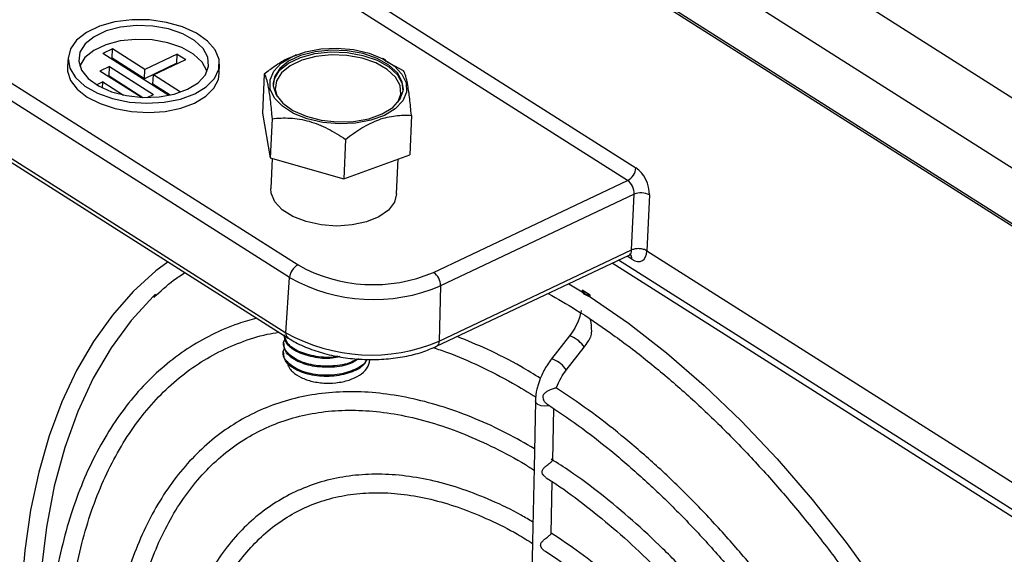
# Model space of a CAD drawing. Header units: millimetres. Extents: x -1263 to 1500, y -1080 to 1468.
# Tile 35 of 166: x 878 to 969, y -923 to -874. Entities that reach past the tile are written whole.
import ezdxf

# ---------------------------------------------------------------- set-up
doc = ezdxf.new("R2010")
doc.units = ezdxf.units.MM

msp = doc.modelspace()

# ---------------------------------------------------------------- linework, layer by layer
at = {"color": 7, "linetype": 'Continuous', "lineweight": 25}
for p, q in [((790.515, -767.537), (987.549, -892.477)), ((983.258, -896.263), (784.791, -770.415)), ((782.762, -774.225), (984.931, -902.422)), ((985.385, -902.959), (783.22, -774.766)), ((831.462, -821.941), (935.049, -887.626)), ((934.276, -888.787), (830.689, -823.102)), ((812.263, -838.437), (903.929, -896.564)), ((903.157, -897.725), (811.49, -839.599)), ((811.156, -844.678), (902.823, -902.804)), ((811.358, -845.173), (903.025, -903.299)), ((886.852, -876.686), (885.966, -877.106)), ((886.814, -877.54), (886.852, -876.686)), ((889.818, -878.567), (886.852, -876.686)), ((882.759, -877.467), (882.697, -878.299)), ((892.039, -880.956), (885.966, -877.106)), ((886.814, -877.54), (886.721, -877.584)), ((889.78, -879.421), (886.814, -877.54)), ((892.806, -877.151), (889.818, -878.567)), ((892.768, -878.005), (892.806, -877.151)), ((892.806, -877.151), (893.615, -877.664)), ((903.758, -877.228), (903.657, -877.268)), ((912.02, -877.716), (911.737, -877.574)), ((886.577, -878.31), (885.691, -878.73)), ((886.539, -879.164), (886.577, -878.31)), ((886.577, -878.31), (890.621, -880.875)), ((892.768, -878.005), (889.78, -879.421)), ((890.626, -879.08), (893.615, -877.664)), ((892.768, -878.005), (892.822, -878.039)), ((896.682, -878.905), (896.692, -878.07)), ((913.655, -878.696), (911.973, -877.804)), ((889.481, -881.133), (885.691, -878.73)), ((886.539, -879.164), (886.446, -879.208)), ((886.539, -879.164), (889.656, -881.141)), ((889.78, -879.421), (889.818, -878.567)), ((890.553, -879.911), (890.626, -879.08)), ((893.122, -880.662), (890.626, -879.08)), ((900.823, -878.992), (900.666, -882.609)), ((885.964, -879.721), (885.392, -879.992)), ((885.939, -880.287), (885.964, -879.721)), ((885.964, -879.721), (887.862, -880.924)), ((892.161, -880.931), (890.553, -879.911)), ((890.044, -881.148), (890.621, -880.875)), ((900.666, -882.609), (901.38, -886.718)), ((914.369, -882.805), (914.212, -886.422)), ((901.537, -883.101), (901.38, -886.718)), ((908.31, -885.007), (908.153, -888.625)), ((908.153, -888.625), (914.212, -886.422)), ((901.38, -886.718), (908.153, -888.625)), ((901.537, -886.762), (901.417, -889.53)), ((913.006, -890.032), (913.145, -886.81)), ((916.414, -897.251), (934.276, -888.787)), ((934.877, -890.044), (917.052, -898.49)), ((934.649, -895.191), (934.877, -890.044)), ((936.288, -890.122), (936.061, -895.269)), ((916.695, -904.058), (934.431, -895.654)), ((916.941, -903.582), (934.649, -895.191)), ((936.061, -895.269), (988.941, -928.8)), ((975.006, -923.139), (932.846, -896.405)), ((975.27, -922.637), (933.45, -896.119)), ((902.823, -902.804), (903.157, -897.725)), ((928.86, -898.294), (930.09, -899.045)), ((917.052, -898.49), (916.941, -903.582)), ((930.094, -898.877), (930.09, -899.045)), ((930.832, -899.345), (930.094, -898.877)), ((930.829, -899.513), (930.832, -899.345)), ((902.603, -903.724), (902.599, -903.828)), ((928.934, -903.101), (927.283, -905.213)), ((902.567, -904.557), (902.563, -904.661)), ((928.622, -906.26), (930.273, -904.148)), ((925.792, -909.074), (925.665, -915.284)), ((927.38, -914.545), (927.477, -909.793)), ((925.665, -915.284), (925.528, -922.021)), ((927.243, -921.286), (927.34, -916.526)), ((925.528, -922.021), (925.397, -928.437))]:
    msp.add_line(p, q, dxfattribs=at)
at = {"color": 250, "linetype": 'Continuous', "lineweight": 25}
msp.add_line((934.68, -896.042), (934.224, -895.752), dxfattribs=at)
at = {"color": 7, "linetype": 'Continuous', "lineweight": 25, "flags": 128}
for points in [[(894.423, -880.816), (895.483, -880.173), (896.233, -879.404), (896.631, -878.551), (896.657, -877.659), (896.309, -876.777), (895.606, -875.951), (894.586, -875.228), (893.304, -874.644), (891.829, -874.233), (890.24, -874.016), (888.623, -874.005), (887.066, -874.2), (885.651, -874.591), (884.457, -875.158), (883.546, -875.868), (882.968, -876.684), (882.754, -877.563), (882.916, -878.456), (883.445, -879.316), (884.313, -880.096), (885.472, -880.754), (886.86, -881.254), (888.402, -881.571), (890.016, -881.685), (891.614, -881.593), (893.11, -881.297), (894.423, -880.816)], [(893.767, -880.399), (894.741, -879.797), (895.399, -879.072), (895.701, -878.268), (895.628, -877.438), (895.183, -876.632), (894.395, -875.902), (893.314, -875.294), (892.007, -874.845), (890.556, -874.584), (889.053, -874.527), (887.592, -874.678), (886.265, -875.028), (885.156, -875.554), (884.333, -876.223), (883.849, -876.993), (883.734, -877.817), (883.995, -878.641), (884.616, -879.415), (885.558, -880.09), (886.762, -880.622), (888.152, -880.98), (889.64, -881.14), (891.134, -881.093), (892.539, -880.84), (893.767, -880.399)], [(895.558, -878.771), (895.535, -878.691), (895.093, -877.891), (894.31, -877.166), (893.236, -876.561), (891.937, -876.115), (890.496, -875.856), (889.003, -875.799), (887.552, -875.95), (886.234, -876.297), (885.131, -876.819), (884.314, -877.484), (883.833, -878.249), (883.828, -878.263)], [(903.371, -877.396), (904.611, -876.946), (906.026, -876.679), (907.534, -876.61), (909.048, -876.744), (910.48, -877.073), (911.746, -877.578), (912.773, -878.229), (913.501, -878.989), (913.887, -879.813), (913.911, -880.653), (913.569, -881.461), (912.882, -882.19), (911.89, -882.798), (910.65, -883.248), (909.235, -883.515), (907.727, -883.583), (906.213, -883.449), (904.782, -883.12), (903.516, -882.616), (902.489, -881.964), (901.761, -881.205), (901.374, -880.381), (901.351, -879.54), (901.693, -878.732), (902.379, -878.003), (903.371, -877.396)], [(901.635, -879.921), (901.75, -879.422), (902.234, -878.651), (903.056, -877.982), (904.166, -877.456), (905.493, -877.107), (906.954, -876.956), (908.457, -877.013), (909.907, -877.274), (911.214, -877.722), (912.296, -878.331), (913.083, -879.061), (913.528, -879.866), (913.62, -880.44)], [(911.675, -882.661), (912.649, -882.059), (913.307, -881.333), (913.609, -880.53), (913.535, -879.7), (913.091, -878.894), (912.303, -878.164), (911.221, -877.556), (909.914, -877.107), (908.464, -876.846), (906.961, -876.789), (905.5, -876.94), (904.173, -877.29), (903.064, -877.816), (902.241, -878.485), (901.757, -879.255), (901.642, -880.079), (901.903, -880.903), (902.524, -881.677), (903.466, -882.351), (904.67, -882.884), (906.06, -883.242), (907.548, -883.402), (909.042, -883.355), (910.447, -883.102), (911.675, -882.661)], [(913.134, -881.576), (913.395, -880.849), (913.324, -880.046), (912.894, -879.268), (912.133, -878.562), (911.087, -877.974), (909.824, -877.54), (908.422, -877.288), (906.969, -877.233), (905.557, -877.379), (904.274, -877.717), (903.201, -878.225), (902.406, -878.872), (901.938, -879.617), (901.827, -880.413), (901.998, -881.048)], [(882.697, -878.299), (882.707, -878.717), (882.986, -879.576), (883.601, -880.389), (884.522, -881.116), (885.701, -881.72), (887.08, -882.172), (888.59, -882.447), (890.155, -882.534), (891.697, -882.426), (893.137, -882.13), (894.405, -881.66), (895.436, -881.041), (896.178, -880.302), (896.596, -879.482), (896.682, -878.905)], [(913.006, -890.032), (912.805, -890.787), (912.252, -891.512), (911.381, -892.128), (910.249, -892.596), (908.926, -892.887), (907.496, -892.984), (906.047, -892.879), (904.671, -892.579), (903.455, -892.104), (902.476, -891.482), (901.793, -890.754), (901.451, -889.964), (901.417, -889.53)], [(891.968, -896.288), (890.842, -897.109), (888.753, -899.019), (886.835, -901.191), (885.095, -903.616), (883.54, -906.284), (882.178, -909.185), (881.015, -912.306), (880.056, -915.634), (879.306, -919.154), (878.768, -922.85), (878.443, -926.706)], [(890.816, -899.26), (890.625, -899.442), (888.566, -901.669), (886.711, -904.191), (885.068, -906.994), (883.646, -910.065), (882.451, -913.387), (881.49, -916.945), (880.768, -920.721), (880.288, -924.695), (880.052, -928.849)], [(930.829, -899.513), (934.361, -901.94), (937.867, -904.659), (941.33, -907.658), (944.732, -910.921), (948.057, -914.432), (951.287, -918.173), (954.407, -922.125), (957.401, -926.269), (960.254, -930.585), (962.952, -935.05), (965.481, -939.642), (967.829, -944.338), (969.984, -949.115), (971.935, -953.948), (973.672, -958.815), (975.187, -963.69), (976.472, -968.548), (977.521, -973.367), (978.328, -978.12), (978.889, -982.786), (979.202, -987.34), (979.265, -991.76)]]:
    msp.add_lwpolyline(points, dxfattribs=at)
at = {"color": 250, "linetype": 'Continuous', "lineweight": 25, "flags": 128}
for points in [[(930.273, -904.148), (930.268, -904.108), (930.176, -903.988)], [(928.621, -906.261), (928.617, -906.22), (928.525, -906.1)], [(927.069, -909.513), (927.002, -909.531), (926.654, -909.572), (926.304, -909.528), (926.014, -909.406), (925.834, -909.229), (925.792, -909.074)]]:
    msp.add_lwpolyline(points, dxfattribs=at)
at = {"color": 7, "linetype": 'Continuous', "lineweight": 25}
for centre, radius, start, end in [((933.571, -887.48), 1.485, 298.34686, 354.37687), ((935.498, -891.611), 1.685, 62.0534, 111.64048), ((904.634, -897.871), 1.485, 118.34686, 174.37687), ((910.87, -884.233), 14.15, 240.62734, 293.06655), ((915.514, -898.499), 1.538, 0.31395, 54.21619), ((910.882, -884), 15.75, 240.62734, 293.06655), ((930.773, -898.622), 0.725, 200.544, 274.69813), ((910.671, -888.859), 16.002, 240.62734, 293.06655)]:
    msp.add_arc(centre, radius, start, end, dxfattribs=at)
at = {"color": 250, "linetype": 'Continuous', "lineweight": 25}
for centre, radius, start, end in [((934.172, -895.98), 0.512, 353.11394, 54.77867), ((903.329, -902.886), 0.513, 170.80751, 233.65468), ((916.443, -903.626), 0.5, 300.34141, 5.0832), ((928.143, -905.52), 2.547, 36.99817, 71.87796), ((926.511, -907.608), 2.516, 36.82089, 72.14636)]:
    msp.add_arc(centre, radius, start, end, dxfattribs=at)
at = {"color": 7, "linetype": 'Continuous', "lineweight": 25}
for centre, major_axis, ratio, start_param, end_param in [((934.938, -889.312), (-0.812, 1.828), 0.591584, 4.012162, 5.556779), ((934.201, -889.639), (-0.383, 0.925), 0.605287, 4.027963, 5.57258), ((934.713, -894.393), (-0.898, 1.787), 0.562749, 2.38783, 3.945537)]:
    msp.add_ellipse(centre, major_axis=major_axis, ratio=ratio, start_param=start_param, end_param=end_param, dxfattribs=at)
at = {"color": 250, "linetype": 'Continuous', "lineweight": 25}
msp.add_ellipse((933.975, -894.764), major_axis=(-0.469, 0.884), ratio=0.547746, start_param=3.11689, end_param=3.946919, dxfattribs=at)
at = {"color": 7, "linetype": 'Continuous', "lineweight": 25}
for points, knots in [([(903.669, -877.297), (903.474, -877.367), (902.827, -877.6), (901.864, -878.208), (901.13, -878.76), (900.823, -878.992)], [0, 0, 0, 0, 0.200028, 0.665355, 1, 1, 1, 1]), ([(900.823, -878.992), (900.889, -879.108), (900.955, -879.264), (901.052, -879.591), (901.084, -879.715), (901.148, -880.001), (901.18, -880.163), (901.272, -880.693), (901.33, -881.109), (901.411, -881.81), (901.437, -882.057), (901.488, -882.568), (901.513, -882.831), (901.537, -883.101)], [0, 0, 0, 0, 0.25, 0.25, 0.375, 0.375, 0.5, 0.5, 0.75, 0.75, 0.875, 0.875, 1, 1, 1, 1]), ([(914.369, -882.805), (914.321, -882.267), (914.271, -881.756), (914.19, -881.055), (914.162, -880.832), (914.103, -880.413), (914.073, -880.216), (913.981, -879.687), (913.918, -879.408), (913.82, -879.081), (913.787, -878.986), (913.721, -878.823), (913.688, -878.755), (913.655, -878.696)], [0, 0, 0, 0, 0.25, 0.25, 0.375, 0.375, 0.5, 0.5, 0.75, 0.75, 0.875, 0.875, 1, 1, 1, 1]), ([(901.537, -883.101), (902.086, -883.042), (902.643, -883.019), (903.498, -883.07), (903.786, -883.101), (904.371, -883.198), (904.667, -883.264), (905.54, -883.511), (906.11, -883.741), (906.949, -884.166), (907.227, -884.321), (907.775, -884.651), (908.044, -884.826), (908.31, -885.007)], [0, 0, 0, 0, 0.25, 0.25, 0.375, 0.375, 0.5, 0.5, 0.75, 0.75, 0.875, 0.875, 1, 1, 1, 1]), ([(908.31, -885.007), (908.802, -884.621), (909.301, -884.265), (910.067, -883.802), (910.325, -883.66), (910.848, -883.404), (911.113, -883.291), (911.894, -883.007), (912.404, -882.89), (913.154, -882.801), (913.402, -882.786), (913.892, -882.779), (914.132, -882.787), (914.369, -882.805)], [0, 0, 0, 0, 0.25, 0.25, 0.375, 0.375, 0.5, 0.5, 0.75, 0.75, 0.875, 0.875, 1, 1, 1, 1]), ([(934.436, -895.666), (934.468, -895.65), (934.544, -895.61), (934.564, -895.618), (934.576, -895.623)], [0, 0, 0, 0, 0.41365, 1, 1, 1, 1]), ([(936.061, -895.269), (935.972, -895.213), (935.865, -895.167), (935.628, -895.099), (935.499, -895.078), (935.238, -895.064), (935.106, -895.072), (934.861, -895.113), (934.747, -895.148), (934.649, -895.191)], [0, 0, 0, 0, 0.25, 0.25, 0.5, 0.5, 0.75, 0.75, 1, 1, 1, 1]), ([(890.659, -899.553), (891.25, -899.002), (892.157, -898.159), (893.168, -897.501), (893.519, -897.272)], [0, 0, 0, 0, 0.652624, 1, 1, 1, 1]), ([(926.977, -899.186), (927.826, -899.675), (929.745, -900.781), (932.735, -902.816), (935.931, -905.223), (939.097, -907.878), (942.219, -910.761), (945.284, -913.862), (948.278, -917.166), (951.188, -920.661), (954, -924.329), (956.703, -928.157), (959.284, -932.126), (961.733, -936.22), (964.038, -940.421), (966.19, -944.71), (968.178, -949.069), (969.995, -953.479), (971.632, -957.92), (973.083, -962.372), (974.34, -966.818), (975.399, -971.236), (976.256, -975.607), (976.906, -979.913), (977.348, -984.135), (977.572, -988.214), (977.602, -991.3), (977.536, -992.994), (977.519, -993.428)], [0, 0, 0, 0, 0.031559, 0.071362, 0.111167, 0.150979, 0.190797, 0.230624, 0.270459, 0.310302, 0.350151, 0.390007, 0.429867, 0.46973, 0.509597, 0.549464, 0.589331, 0.629197, 0.66906, 0.708919, 0.748773, 0.78862, 0.828459, 0.86829, 0.908111, 0.947922, 0.986659, 1, 1, 1, 1]), ([(930.09, -899.045), (930.095, -899.055), (930.114, -899.084), (930.19, -899.159), (930.245, -899.204), (930.383, -899.291), (930.466, -899.334), (930.645, -899.421), (930.74, -899.464), (930.829, -899.513)], [0, 0, 0, 0, 0.25, 0.25, 0.5, 0.5, 0.75, 0.75, 1, 1, 1, 1]), ([(930.006, -900.754), (929.953, -901.003), (929.84, -901.539), (929.454, -902.372), (929.097, -902.872), (928.934, -903.101)], [0, 0, 0, 0, 0.32034, 0.689067, 1, 1, 1, 1]), ([(900.146, -901.473), (899.562, -901.629), (898.126, -902.013), (895.982, -902.959), (893.712, -904.256), (891.601, -905.84), (889.652, -907.689), (887.877, -909.797), (886.281, -912.156), (884.875, -914.755), (883.663, -917.582), (882.654, -920.624), (881.849, -923.865), (881.263, -927.293), (880.894, -930.609), (880.821, -932.842), (880.789, -933.82)], [0, 0, 0, 0, 0.0505045, 0.1243515, 0.1981076, 0.2718519, 0.3456632, 0.4196189, 0.4937629, 0.5681022, 0.6426155, 0.7172659, 0.7920131, 0.8668204, 0.9416591, 1, 1, 1, 1]), ([(930.843, -903.278), (930.864, -903.244), (930.956, -903.094), (930.994, -902.521), (930.921, -901.966), (930.874, -901.602)], [0, 0, 0, 0, 0.093377, 0.406831, 1, 1, 1, 1]), ([(882.49, -934.085), (882.498, -933.505), (882.524, -931.687), (882.792, -928.784), (883.283, -925.392), (883.989, -922.189), (884.893, -919.182), (885.993, -916.386), (887.283, -913.815), (888.756, -911.478), (890.406, -909.387), (892.226, -907.549), (894.21, -905.976), (896.349, -904.669), (898.641, -903.658), (900.587, -903.017), (901.809, -902.821), (902.177, -902.762)], [0, 0, 0, 0, 0.033496, 0.105031, 0.176552, 0.248069, 0.319595, 0.391153, 0.462775, 0.534503, 0.606387, 0.678472, 0.750784, 0.823312, 0.895994, 0.96871, 1, 1, 1, 1]), ([(909.357, -905.203), (909.247, -905.284), (908.766, -905.64), (907.357, -905.912), (905.528, -905.893), (903.866, -905.414), (902.837, -904.626), (902.468, -903.871), (902.702, -903.482), (902.769, -903.37)], [0, 0, 0, 0, 0.0527316, 0.2318719, 0.4083365, 0.5875435, 0.7644512, 0.9321595, 1, 1, 1, 1]), ([(909.493, -905.214), (909.266, -905.365), (908.641, -905.782), (907.062, -906.048), (905.227, -905.946), (903.671, -905.41), (902.708, -904.631), (902.664, -904.072), (902.645, -903.826)], [0, 0, 0, 0, 0.1077331, 0.2963567, 0.4821112, 0.668888, 0.8545759, 1, 1, 1, 1]), ([(907.78, -905.007), (907.553, -905.061), (906.771, -905.248), (905.248, -905.093), (903.711, -904.582), (902.743, -903.796), (902.7, -903.238), (902.681, -902.992)], [0, 0, 0, 0, 0.097555, 0.335791, 0.575338, 0.813489, 1, 1, 1, 1]), ([(907.575, -904.97), (907.512, -904.986), (906.908, -905.146), (905.531, -905.027), (903.934, -904.589), (902.879, -903.856), (902.768, -903.326), (902.723, -903.108)], [0, 0, 0, 0, 0.030062, 0.291066, 0.556126, 0.817785, 1, 1, 1, 1]), ([(903.025, -903.299), (903.253, -903.436), (903.91, -903.83), (905.156, -904.37), (906.776, -904.857), (908.503, -905.169), (910.279, -905.303), (912.054, -905.255), (913.77, -905.021), (915.349, -904.631), (916.258, -904.244), (916.695, -904.058)], [0, 0, 0, 0, 0.063091, 0.181863, 0.300266, 0.418268, 0.536037, 0.653813, 0.771802, 0.89026, 1, 1, 1, 1]), ([(926.257, -907.009), (925.656, -906.641), (924.019, -905.639), (921.455, -904.336), (919.51, -903.536), (918.593, -903.159)], [0, 0, 0, 0, 0.234538, 0.638993, 1, 1, 1, 1]), ([(930.273, -904.148), (930.409, -903.973), (930.622, -903.697), (930.78, -903.388), (930.837, -903.275)], [0, 0, 0, 0, 0.635486, 1, 1, 1, 1]), ([(910.231, -905.269), (910.203, -905.344), (910.047, -905.758), (909.013, -906.327), (907.359, -906.763), (905.481, -906.722), (903.833, -906.248), (902.8, -905.46), (902.432, -904.705), (902.666, -904.316), (902.733, -904.204)], [0, 0, 0, 0, 0.033405, 0.185586, 0.339602, 0.491317, 0.645391, 0.797487, 0.941674, 1, 1, 1, 1]), ([(910.256, -905.271), (910.182, -905.433), (909.953, -905.932), (908.771, -906.532), (907.05, -906.893), (905.184, -906.777), (903.637, -906.245), (902.672, -905.464), (902.628, -904.905), (902.609, -904.66)], [0, 0, 0, 0, 0.0766628, 0.2357268, 0.3972928, 0.5564012, 0.7163853, 0.8754367, 1, 1, 1, 1]), ([(916.389, -904.179), (916.819, -904.319), (918.226, -904.778), (920.662, -905.862), (923.39, -907.23), (925.122, -908.298), (925.845, -908.745)], [0, 0, 0, 0, 0.139026, 0.456012, 0.77281, 1, 1, 1, 1]), ([(902.989, -905.566), (902.986, -905.604), (902.97, -905.791), (903.089, -905.973), (903.183, -906.117)], [0, 0, 0, 0, 0.20339, 1, 1, 1, 1]), ([(903.183, -906.117), (903.264, -906.221), (903.505, -906.528), (904.181, -906.961), (905.237, -907.325), (906.478, -907.484), (907.763, -907.41), (908.922, -907.103), (909.827, -906.607), (910.308, -906.075), (910.511, -905.617), (910.527, -905.378), (910.535, -905.266)], [0, 0, 0, 0, 0.057351, 0.170102, 0.285417, 0.404637, 0.525231, 0.648865, 0.765731, 0.88258, 0.944672, 1, 1, 1, 1]), ([(927.283, -905.213), (927.152, -905.391), (926.777, -905.901), (926.323, -906.72), (926.132, -907.359), (926.055, -907.618)], [0, 0, 0, 0, 0.2410096, 0.692918, 1, 1, 1, 1]), ([(927.729, -907.9), (927.733, -907.884), (927.808, -907.578), (928.11, -906.988), (928.461, -906.489), (928.622, -906.26)], [0, 0, 0, 0, 0.0290898, 0.5558243, 1, 1, 1, 1]), ([(925.702, -913.485), (924.853, -912.999), (923.032, -911.955), (920.249, -910.687), (917.37, -909.62), (914.533, -908.85), (911.755, -908.372), (909.052, -908.193), (906.441, -908.312), (903.937, -908.728), (901.556, -909.437), (899.31, -910.433), (897.211, -911.71), (895.269, -913.261), (893.494, -915.075), (891.896, -917.146), (890.481, -919.463), (889.258, -922.014), (888.235, -924.786), (887.415, -927.763), (886.812, -930.932), (886.424, -934.063), (886.34, -936.2), (886.302, -937.166)], [0, 0, 0, 0, 0.042504, 0.091167, 0.139819, 0.188437, 0.236992, 0.285448, 0.33377, 0.381932, 0.429935, 0.477811, 0.525622, 0.573432, 0.621308, 0.66931, 0.717464, 0.765766, 0.814193, 0.86271, 0.911286, 0.959893, 1, 1, 1, 1]), ([(926.055, -907.618), (926.01, -907.742), (925.834, -908.235), (925.81, -908.715), (925.792, -909.074)], [0, 0, 0, 0, 0.252838, 1, 1, 1, 1]), ([(927.718, -907.898), (927.714, -907.896), (927.705, -907.892), (927.599, -907.91), (927.435, -907.956), (927.241, -908.027), (927.016, -908.128), (926.763, -908.272), (926.565, -908.435), (926.468, -908.622), (926.458, -908.804), (926.537, -909.031), (926.676, -909.239), (926.808, -909.313), (926.853, -909.339)], [0, 0, 0, 0, 0.067992, 0.15517, 0.229823, 0.303126, 0.386594, 0.487705, 0.608568, 0.669657, 0.731032, 0.813301, 0.936601, 1, 1, 1, 1]), ([(970.654, -989.668), (970.658, -989.182), (970.676, -987.425), (970.55, -984.305), (970.197, -980.282), (969.625, -976.171), (968.846, -971.996), (967.862, -967.775), (966.677, -963.528), (965.298, -959.275), (963.731, -955.036), (961.983, -950.832), (960.064, -946.682), (957.981, -942.606), (955.745, -938.623), (953.367, -934.752), (950.858, -931.011), (948.229, -927.419), (945.492, -923.992), (942.662, -920.746), (939.75, -917.697), (936.77, -914.859), (933.736, -912.251), (930.715, -909.9), (928.699, -908.554), (927.717, -907.898)], [0, 0, 0, 0, 0.0171171, 0.0619295, 0.1067374, 0.1515351, 0.1963224, 0.2411, 0.2858688, 0.3306304, 0.3753861, 0.4201377, 0.4648867, 0.5096349, 0.5543838, 0.5991345, 0.643889, 0.6886487, 0.7334155, 0.778191, 0.8229768, 0.8677743, 0.9125847, 0.9574085, 1, 1, 1, 1]), ([(888.001, -937.594), (888.006, -937.128), (888.023, -935.503), (888.272, -932.868), (888.741, -929.712), (889.428, -926.749), (890.309, -923.984), (891.385, -921.434), (892.647, -919.112), (894.089, -917.029), (895.705, -915.195), (897.487, -913.619), (899.428, -912.31), (901.519, -911.276), (903.75, -910.525), (906.107, -910.063), (908.573, -909.893), (911.135, -910.015), (913.777, -910.427), (916.486, -911.128), (919.246, -912.107), (922.044, -913.384), (924.203, -914.515), (925.424, -915.304), (925.704, -915.484)], [0, 0, 0, 0, 0.019308, 0.067307, 0.115295, 0.163279, 0.211272, 0.259295, 0.307378, 0.35556, 0.403885, 0.452389, 0.501081, 0.549929, 0.598848, 0.647699, 0.696401, 0.744923, 0.793276, 0.841494, 0.889618, 0.937685, 0.985723, 1, 1, 1, 1]), ([(926.842, -909.356), (927.802, -909.999), (929.77, -911.316), (932.726, -913.622), (935.698, -916.182), (938.621, -918.973), (941.481, -921.975), (944.265, -925.175), (946.959, -928.558), (949.548, -932.105), (952.02, -935.802), (954.364, -939.628), (956.566, -943.565), (958.617, -947.595), (960.506, -951.696), (962.223, -955.85), (963.762, -960.035), (965.113, -964.23), (966.271, -968.415), (967.229, -972.57), (967.984, -976.673), (968.533, -980.706), (968.867, -984.643), (968.977, -987.59), (968.959, -989.207), (968.955, -989.583)], [0, 0, 0, 0, 0.0427699, 0.0876587, 0.1325558, 0.1774633, 0.2223819, 0.2673112, 0.3122503, 0.357198, 0.4021526, 0.4471127, 0.4920764, 0.5370421, 0.5820082, 0.6269722, 0.6719325, 0.7168873, 0.7618348, 0.8067733, 0.8517011, 0.8966168, 0.9415193, 0.9864078, 1, 1, 1, 1]), ([(926.731, -916.097), (926.708, -916.087), (926.614, -916.042), (926.495, -915.899), (926.407, -915.714), (926.403, -915.545), (926.475, -915.371), (926.635, -915.192), (926.849, -915.014), (927.055, -914.857), (927.216, -914.734), (927.323, -914.64), (927.38, -914.579), (927.371, -914.554), (927.368, -914.545)], [0, 0, 0, 0, 0.034423, 0.146166, 0.231514, 0.304201, 0.376719, 0.491556, 0.610064, 0.698897, 0.788172, 0.868095, 0.950954, 1, 1, 1, 1]), ([(965.14, -986.41), (965.145, -985.887), (965.162, -984.173), (965.031, -981.175), (964.671, -977.395), (964.095, -973.53), (963.312, -969.605), (962.324, -965.642), (961.139, -961.66), (959.761, -957.682), (958.199, -953.728), (956.462, -949.821), (954.558, -945.981), (952.498, -942.229), (950.293, -938.585), (947.956, -935.069), (945.497, -931.701), (942.932, -928.497), (940.272, -925.475), (937.533, -922.654), (934.728, -920.043), (931.872, -917.673), (929.375, -915.796), (927.829, -914.819), (927.253, -914.455)], [0, 0, 0, 0, 0.0208651, 0.0684513, 0.1160314, 0.1635982, 0.2111519, 0.2586933, 0.3062241, 0.3537464, 0.4012622, 0.4487739, 0.4962836, 0.5437937, 0.5913059, 0.6388224, 0.6863456, 0.7338779, 0.7814215, 0.8289787, 0.8765515, 0.9241412, 0.9717484, 1, 1, 1, 1]), ([(925.564, -920.249), (925.201, -920.029), (923.936, -919.265), (921.77, -918.238), (919.088, -917.176), (916.444, -916.418), (913.856, -915.952), (911.342, -915.785), (908.921, -915.917), (906.609, -916.346), (904.422, -917.069), (902.374, -918.077), (900.479, -919.363), (898.746, -920.918), (897.184, -922.733), (895.804, -924.798), (894.613, -927.101), (893.621, -929.629), (892.831, -932.365), (892.259, -935.295), (891.91, -938.064), (891.848, -939.911), (891.822, -940.667)], [0, 0, 0, 0, 0.021269, 0.074081, 0.126885, 0.179653, 0.232342, 0.284902, 0.33728, 0.389441, 0.441391, 0.493183, 0.544918, 0.596675, 0.648557, 0.700629, 0.752908, 0.805369, 0.857967, 0.910653, 0.963387, 1, 1, 1, 1]), ([(926.714, -916.127), (927.038, -916.33), (928.304, -917.122), (930.505, -918.767), (933.296, -921.049), (936.046, -923.58), (938.738, -926.323), (941.358, -929.269), (943.891, -932.401), (946.322, -935.701), (948.637, -939.15), (950.823, -942.73), (952.868, -946.42), (954.76, -950.199), (956.488, -954.046), (958.042, -957.939), (959.415, -961.856), (960.598, -965.776), (961.584, -969.675), (962.369, -973.531), (962.949, -977.324), (963.315, -981.027), (963.457, -983.941), (963.444, -985.592), (963.44, -986.081)], [0, 0, 0, 0, 0.016586, 0.064685, 0.112792, 0.160911, 0.209045, 0.257193, 0.305354, 0.353527, 0.401709, 0.449898, 0.498092, 0.546288, 0.594484, 0.642678, 0.690865, 0.739044, 0.787213, 0.835368, 0.883509, 0.931632, 0.979737, 1, 1, 1, 1]), ([(893.514, -941.09), (893.524, -940.503), (893.554, -938.849), (893.833, -936.293), (894.33, -933.435), (895.037, -930.774), (895.938, -928.318), (897.027, -926.086), (898.298, -924.088), (899.743, -922.336), (901.355, -920.839), (903.128, -919.607), (905.052, -918.648), (907.116, -917.972), (909.305, -917.585), (911.602, -917.49), (913.991, -917.686), (916.456, -918.172), (918.98, -918.941), (921.549, -920.003), (923.75, -921.095), (925.091, -921.934), (925.562, -922.229)], [0, 0, 0, 0, 0.028682, 0.080656, 0.132617, 0.184576, 0.236556, 0.288592, 0.340738, 0.393055, 0.445604, 0.498416, 0.551456, 0.604608, 0.657662, 0.710501, 0.76309, 0.815457, 0.86766, 0.919759, 0.971801, 1, 1, 1, 1]), ([(926.579, -922.833), (926.566, -922.828), (926.482, -922.789), (926.369, -922.654), (926.274, -922.472), (926.263, -922.299), (926.33, -922.125), (926.483, -921.948), (926.692, -921.771), (926.9, -921.612), (927.067, -921.485), (927.179, -921.388), (927.24, -921.324), (927.233, -921.297), (927.231, -921.286)], [0, 0, 0, 0, 0.0196629, 0.1304163, 0.2194803, 0.2929653, 0.3663492, 0.4793383, 0.5963881, 0.6877341, 0.7795814, 0.8606643, 0.9434321, 1, 1, 1, 1]), ([(959.628, -982.914), (959.632, -982.437), (959.646, -980.853), (959.511, -978.072), (959.145, -974.552), (958.564, -970.952), (957.776, -967.299), (956.786, -963.614), (955.6, -959.922), (954.226, -956.244), (952.672, -952.604), (950.949, -949.025), (949.068, -945.529), (947.039, -942.138), (944.876, -938.874), (942.593, -935.757), (940.203, -932.806), (937.72, -930.04), (935.161, -927.476), (932.541, -925.136), (929.897, -923.027), (928.121, -921.837), (927.244, -921.249)], [0, 0, 0, 0, 0.022263, 0.073837, 0.125402, 0.17695, 0.22848, 0.279994, 0.331494, 0.382985, 0.434469, 0.485949, 0.537428, 0.58891, 0.640398, 0.691895, 0.743404, 0.794929, 0.846473, 0.89804, 0.949629, 1, 1, 1, 1]), ([(926.573, -922.845), (926.634, -922.882), (927.564, -923.447), (929.362, -924.782), (931.944, -926.854), (934.487, -929.187), (936.973, -931.73), (939.387, -934.476), (941.711, -937.404), (943.93, -940.496), (946.029, -943.732), (947.994, -947.09), (949.812, -950.548), (951.472, -954.084), (952.961, -957.673), (954.271, -961.292), (955.392, -964.918), (956.318, -968.525), (957.043, -972.09), (957.563, -975.59), (957.869, -978.997), (957.949, -981.311), (957.935, -982.486), (957.934, -982.59)], [0, 0, 0, 0, 0.003664, 0.055764, 0.107871, 0.159995, 0.212138, 0.2643, 0.31648, 0.368675, 0.420883, 0.473098, 0.525319, 0.577542, 0.629761, 0.681974, 0.734177, 0.786365, 0.838536, 0.890686, 0.942812, 0.994913, 1, 1, 1, 1])]:
    msp.add_open_spline(points, degree=3, knots=knots, dxfattribs=at)
for points in [[(934.649, -895.191), (934.649, -895.191), (934.649, -895.191), (934.649, -895.191)], [(936.061, -895.269), (936.061, -895.269), (936.061, -895.269), (936.061, -895.269)]]:
    msp.add_open_spline(points, degree=3, dxfattribs=at)

doc.saveas('drawing.dxf')
